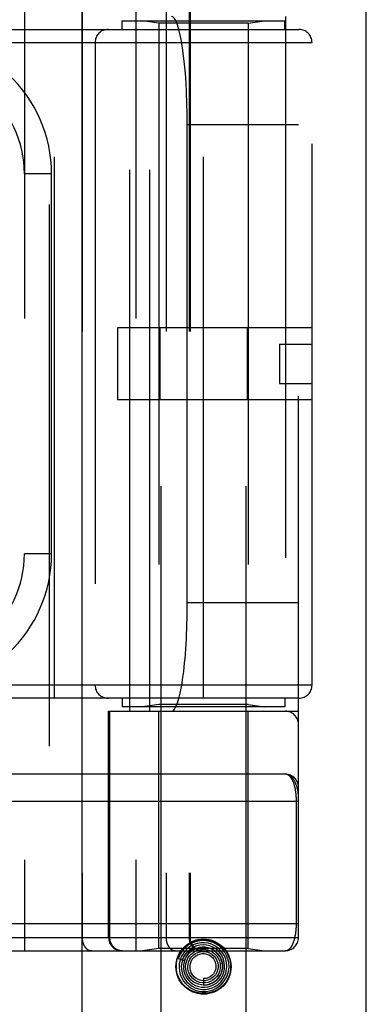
# Model space of a CAD drawing. Header units: inches. Extents: x 0 to 227, y 0 to 147.
# Tile 198 of 256: x 98.677 to 99.476, y 81.06 to 83.327. Entities that reach past the tile are written whole.
import ezdxf

# ---------------------------------------------------------------- set-up
doc = ezdxf.new("R2010")
doc.units = ezdxf.units.IN
doc.header["$LTSCALE"] = 12.466667
doc.header["$MEASUREMENT"] = 0
doc.linetypes.add('HIDDEN', pattern=[0.2, 0.1, -0.1])
doc.layers.get('0').update_dxf_attribs({"linetype": 'CONTINUOUS'})
doc.layers.add('RIGHTHAND_DOOR_ASSEMBLY', color=7, linetype='CONTINUOUS')

msp = doc.modelspace()

# ---------------------------------------------------------------- linework, layer by layer
at = {"color": 3, "linetype": 'Continuous'}
msp.add_line((99.4759, 36.2633), (99.4759, 111.1853), dxfattribs=at)
at = {"layer": 'RIGHTHAND_DOOR_ASSEMBLY', "color": 8, "linetype": 'HIDDEN'}
for p, q in [((98.7452, 107.8343), (98.7452, 36.4843)), ((99.0027, 81.0063), (99.0027, 84.1887)), ((99.1987, 81.0063), (99.1987, 84.1887)), ((98.6879, 83.8855), (98.6879, 81.183)), ((98.9444, 83.8855), (98.9444, 81.183)), ((98.8209, 83.8555), (98.8209, 81.213)), ((99.0144, 83.8555), (99.0144, 81.213)), ((99.0675, 83.8555), (99.0675, 81.213)), ((99.0695, 83.8555), (99.0695, 81.213)), ((99.3194, 81.213), (99.3194, 83.8555)), ((98.9132, 83.3243), (99.2882, 83.3243)), ((98.9132, 83.3043), (98.9132, 83.3243)), ((98.931, 81.7343), (98.931, 83.3343)), ((98.9977, 83.319), (98.9602, 83.3243)), ((98.9769, 81.7343), (98.9769, 83.3343)), ((99.2037, 83.319), (98.9977, 83.319)), ((98.9977, 83.319), (98.9977, 81.7496)), ((99.2037, 83.319), (99.2412, 83.3243)), ((99.2037, 83.319), (99.2037, 81.7496)), ((99.2882, 83.3043), (99.2882, 83.3243)), ((99.2894, 83.3343), (99.2894, 81.7343)), ((98.1944, 83.3043), (99.3207, 83.3043)), ((98.7569, 81.7643), (98.7569, 83.3043)), ((99.1007, 81.7643), (99.1007, 83.3043)), ((98.1944, 83.2743), (99.3507, 83.2743)), ((98.8507, 83.2743), (98.8507, 81.7943)), ((99.3507, 81.7943), (99.3507, 83.2743)), ((99.3194, 83.0843), (99.0633, 83.0843)), ((99.0633, 81.9843), (99.0633, 83.0843)), ((98.7504, 82.9718), (98.6879, 82.9718)), ((98.7504, 82.0968), (98.7504, 82.9718)), ((99.3507, 82.6173), (98.9027, 82.6173)), ((98.9027, 82.6173), (98.9027, 82.4513)), ((99, 82.6173), (99, 82.4513)), ((99.2013, 82.6173), (99.2013, 82.4513)), ((99.2757, 82.5793), (99.3507, 82.5793)), ((99.2757, 82.5793), (99.2757, 82.4893)), ((99.2757, 82.4893), (99.3507, 82.4893)), ((99.3507, 82.4513), (98.9027, 82.4513)), ((98.7504, 82.0968), (98.6879, 82.0968)), ((99.3194, 81.9843), (99.0633, 81.9843)), ((99.3507, 81.7943), (98.1944, 81.7943)), ((99.3207, 81.7643), (98.1944, 81.7643)), ((98.9132, 81.7643), (98.9132, 81.7443)), ((99.2882, 81.7643), (99.2882, 81.7443)), ((98.8819, 81.7343), (99.3194, 81.7343)), ((98.8819, 81.213), (98.8819, 81.7343)), ((98.8842, 81.7343), (98.8842, 81.213)), ((99.2882, 81.7443), (98.9132, 81.7443)), ((98.9977, 81.7496), (98.9602, 81.7443)), ((99.2037, 81.7496), (98.9977, 81.7496)), ((98.9977, 81.1883), (98.9977, 81.7343)), ((99.2037, 81.7496), (99.2412, 81.7443)), ((99.2037, 81.1883), (99.2037, 81.7343)), ((99.2894, 81.5893), (98.4099, 81.5893)), ((99.3148, 81.2455), (99.3148, 81.5276)), ((98.4157, 81.2455), (99.3194, 81.2455)), ((98.6559, 81.213), (99.3194, 81.213)), ((98.9977, 81.1883), (98.9602, 81.183)), ((99.2037, 81.1883), (98.9977, 81.1883)), ((99.2037, 81.1883), (99.2412, 81.183)), ((98.4157, 81.183), (99.2894, 81.183)), ((99.0426, 81.1651), (99.0569, 81.1605)), ((99.0709, 81.1818), (99.0704, 81.1814)), ((99.0713, 81.1822), (99.0709, 81.1818)), ((99.0717, 81.1826), (99.0713, 81.1822)), ((99.0722, 81.1831), (99.0717, 81.1826)), ((99.0737, 81.1844), (99.0722, 81.1831)), ((99.074, 81.1847), (99.0737, 81.1844)), ((99.1007, 81.1188), (99.1007, 81.1038))]:
    msp.add_line(p, q, dxfattribs=at)
at = {"layer": 'RIGHTHAND_DOOR_ASSEMBLY', "color": 3, "linetype": 'Continuous'}
msp.add_line((98.8202, 107.8343), (98.8202, 36.4843), dxfattribs=at)
at = {"layer": 'RIGHTHAND_DOOR_ASSEMBLY', "color": 8, "linetype": 'HIDDEN'}
for points in [[(99.3194, 81.5393), (99.3194, 81.5399), (99.3194, 81.5405), (99.3194, 81.5412), (99.3193, 81.5419), (99.3193, 81.5427), (99.3192, 81.5435), (99.3191, 81.5444), (99.319, 81.5453), (99.3189, 81.5464), (99.3187, 81.5476), (99.3185, 81.5488), (99.3183, 81.5502), (99.318, 81.5518), (99.3177, 81.5534), (99.3172, 81.5552), (99.3168, 81.5572), (99.3162, 81.5592), (99.3156, 81.5612), (99.315, 81.5631), (99.3144, 81.565), (99.3137, 81.5667), (99.3131, 81.5683), (99.3124, 81.5698), (99.3117, 81.5713), (99.3111, 81.5726), (99.3104, 81.5739), (99.3097, 81.5751), (99.309, 81.5762), (99.3083, 81.5773), (99.3076, 81.5783), (99.3069, 81.5793), (99.3062, 81.5802), (99.3055, 81.581), (99.3048, 81.5818), (99.3041, 81.5825), (99.3033, 81.5832), (99.3026, 81.5839), (99.3019, 81.5845), (99.3012, 81.5851), (99.3005, 81.5856), (99.2998, 81.5861), (99.2991, 81.5865), (99.2984, 81.5869), (99.2977, 81.5873), (99.297, 81.5876), (99.2963, 81.5879), (99.2956, 81.5882), (99.2949, 81.5884), (99.2942, 81.5886), (99.2935, 81.5888), (99.2928, 81.589), (99.2921, 81.5891), (99.2914, 81.5892), (99.2908, 81.5892), (99.2901, 81.5893), (99.2894, 81.5893)], [(99.3148, 81.5276), (99.3148, 81.5284), (99.3148, 81.5293), (99.3148, 81.5301), (99.3148, 81.5309), (99.3147, 81.5317), (99.3147, 81.5326), (99.3147, 81.5334), (99.3146, 81.5342), (99.3146, 81.5351), (99.3146, 81.5359), (99.3145, 81.5367), (99.3145, 81.5376), (99.3144, 81.5384), (99.3143, 81.5393), (99.3143, 81.5401), (99.3142, 81.541), (99.3141, 81.5419), (99.314, 81.5427), (99.3139, 81.5436), (99.3139, 81.5445), (99.3138, 81.5454), (99.3136, 81.5462), (99.3135, 81.5471), (99.3134, 81.548), (99.3133, 81.5489), (99.3132, 81.5498), (99.313, 81.5507), (99.3129, 81.5516), (99.3127, 81.5524), (99.3126, 81.5533), (99.3124, 81.5542), (99.3123, 81.5551), (99.3121, 81.5559), (99.3119, 81.5568), (99.3117, 81.5577), (99.3115, 81.5585), (99.3113, 81.5594), (99.3111, 81.5602), (99.3109, 81.5611), (99.3107, 81.5619), (99.3105, 81.5628), (99.3103, 81.5636), (99.31, 81.5644), (99.3098, 81.5653), (99.3095, 81.5661), (99.3093, 81.5669), (99.309, 81.5677), (99.3087, 81.5685), (99.3085, 81.5693), (99.3082, 81.57), (99.3079, 81.5708), (99.3076, 81.5716), (99.3073, 81.5723), (99.3069, 81.5731), (99.3066, 81.5738), (99.3063, 81.5745), (99.3059, 81.5753), (99.3056, 81.576), (99.3052, 81.5766), (99.3049, 81.5773), (99.3045, 81.578), (99.3041, 81.5786), (99.3037, 81.5793), (99.3033, 81.5799), (99.3029, 81.5805), (99.3025, 81.5811), (99.3021, 81.5817), (99.3016, 81.5823), (99.3012, 81.5828), (99.3008, 81.5833), (99.3003, 81.5838), (99.2998, 81.5843), (99.2994, 81.5848), (99.2989, 81.5853), (99.2984, 81.5857), (99.2979, 81.5861), (99.2974, 81.5865), (99.2969, 81.5869), (99.2963, 81.5872), (99.2958, 81.5875), (99.2953, 81.5878), (99.2947, 81.5881), (99.2942, 81.5883), (99.2936, 81.5886), (99.293, 81.5887), (99.2924, 81.5889), (99.2918, 81.5891), (99.2913, 81.5892), (99.2906, 81.5892), (99.29, 81.5893), (99.2894, 81.5893)], [(99.3194, 81.5268), (98.4091, 81.5268)], [(99.2894, 81.183), (99.29, 81.1831), (99.2906, 81.1831), (99.2912, 81.1832), (99.2918, 81.1833), (99.2924, 81.1834), (99.2929, 81.1836), (99.2935, 81.1838), (99.2941, 81.184), (99.2946, 81.1842), (99.2951, 81.1845), (99.2957, 81.1847), (99.2962, 81.1851), (99.2967, 81.1854), (99.2972, 81.1857), (99.2977, 81.1861), (99.2982, 81.1865), (99.2987, 81.1869), (99.2992, 81.1873), (99.2996, 81.1878), (99.3001, 81.1883), (99.3005, 81.1888), (99.301, 81.1893), (99.3014, 81.1898), (99.3018, 81.1903), (99.3022, 81.1909), (99.3027, 81.1914), (99.3031, 81.192), (99.3034, 81.1926), (99.3038, 81.1932), (99.3042, 81.1939), (99.3046, 81.1945), (99.3049, 81.1952), (99.3053, 81.1958), (99.3056, 81.1965), (99.306, 81.1972), (99.3063, 81.1979), (99.3066, 81.1986), (99.307, 81.1993), (99.3073, 81.2), (99.3076, 81.2008), (99.3079, 81.2015), (99.3081, 81.2023), (99.3084, 81.203), (99.3087, 81.2038), (99.309, 81.2046), (99.3092, 81.2053), (99.3095, 81.2061), (99.3097, 81.2069), (99.31, 81.2077), (99.3102, 81.2085), (99.3104, 81.2094), (99.3106, 81.2102), (99.3109, 81.211), (99.3111, 81.2118), (99.3113, 81.2126), (99.3115, 81.2135), (99.3116, 81.2143), (99.3118, 81.2152), (99.312, 81.216), (99.3122, 81.2169), (99.3123, 81.2177), (99.3125, 81.2186), (99.3127, 81.2194), (99.3128, 81.2203), (99.3129, 81.2212), (99.3131, 81.222), (99.3132, 81.2229), (99.3133, 81.2238), (99.3135, 81.2246), (99.3136, 81.2255), (99.3137, 81.2263), (99.3138, 81.2272), (99.3139, 81.2281), (99.314, 81.2289), (99.314, 81.2298), (99.3141, 81.2306), (99.3142, 81.2315), (99.3143, 81.2323), (99.3143, 81.2331), (99.3144, 81.234), (99.3145, 81.2348), (99.3145, 81.2356), (99.3146, 81.2365), (99.3146, 81.2373), (99.3146, 81.2381), (99.3147, 81.2389), (99.3147, 81.2398), (99.3147, 81.2406), (99.3148, 81.2414), (99.3148, 81.2422), (99.3148, 81.2431), (99.3148, 81.2439), (99.3148, 81.2447), (99.3148, 81.2455)], [(98.8209, 81.213), (98.8209, 81.2124), (98.8209, 81.2117), (98.8209, 81.2111), (98.821, 81.2104), (98.821, 81.2098), (98.8211, 81.2091), (98.8211, 81.2085), (98.8212, 81.2078), (98.8213, 81.2072), (98.8214, 81.2066), (98.8215, 81.2059), (98.8216, 81.2053), (98.8217, 81.2047), (98.8219, 81.204), (98.822, 81.2034), (98.8222, 81.2028), (98.8223, 81.2022), (98.8225, 81.2016), (98.8227, 81.201), (98.8229, 81.2004), (98.8231, 81.1998), (98.8233, 81.1992), (98.8235, 81.1986), (98.8237, 81.198), (98.8239, 81.1975), (98.8242, 81.1969), (98.8244, 81.1964), (98.8247, 81.1958), (98.825, 81.1953), (98.8253, 81.1948), (98.8255, 81.1943), (98.8258, 81.1938), (98.8261, 81.1933), (98.8264, 81.1928), (98.8268, 81.1923), (98.8271, 81.1918), (98.8274, 81.1914), (98.8278, 81.1909), (98.8281, 81.1905), (98.8284, 81.1901), (98.8288, 81.1897), (98.8292, 81.1892), (98.8295, 81.1889), (98.8299, 81.1885), (98.8303, 81.1881), (98.8307, 81.1877), (98.8311, 81.1874), (98.8315, 81.1871), (98.8319, 81.1867), (98.8323, 81.1864), (98.8327, 81.1861), (98.8331, 81.1859), (98.8335, 81.1856), (98.834, 81.1853), (98.8344, 81.1851), (98.8348, 81.1849), (98.8353, 81.1846), (98.8357, 81.1844), (98.8361, 81.1842), (98.8366, 81.1841), (98.837, 81.1839), (98.8375, 81.1838), (98.8379, 81.1836), (98.8384, 81.1835), (98.8389, 81.1834), (98.8393, 81.1833), (98.8398, 81.1832), (98.8402, 81.1832), (98.8407, 81.1831), (98.8412, 81.1831), (98.8416, 81.1831), (98.8421, 81.183)], [(98.8842, 81.213), (98.8842, 81.2124), (98.8843, 81.2117), (98.8843, 81.2111), (98.8843, 81.2104), (98.8844, 81.2098), (98.8845, 81.2091), (98.8846, 81.2085), (98.8847, 81.2078), (98.8848, 81.2072), (98.8849, 81.2066), (98.8851, 81.2059), (98.8852, 81.2053), (98.8854, 81.2047), (98.8856, 81.204), (98.8858, 81.2034), (98.886, 81.2028), (98.8863, 81.2022), (98.8865, 81.2016), (98.8867, 81.201), (98.887, 81.2004), (98.8873, 81.1998), (98.8876, 81.1992), (98.8879, 81.1986), (98.8882, 81.198), (98.8885, 81.1975), (98.8889, 81.1969), (98.8892, 81.1964), (98.8896, 81.1958), (98.89, 81.1953), (98.8904, 81.1948), (98.8908, 81.1943), (98.8912, 81.1938), (98.8916, 81.1933), (98.892, 81.1928), (98.8925, 81.1923), (98.8929, 81.1918), (98.8934, 81.1914), (98.8939, 81.1909), (98.8943, 81.1905), (98.8948, 81.1901), (98.8953, 81.1897), (98.8958, 81.1892), (98.8964, 81.1889), (98.8969, 81.1885), (98.8974, 81.1881), (98.898, 81.1877), (98.8985, 81.1874), (98.8991, 81.1871), (98.8996, 81.1867), (98.9002, 81.1864), (98.9008, 81.1861), (98.9014, 81.1859), (98.902, 81.1856), (98.9026, 81.1853), (98.9032, 81.1851), (98.9038, 81.1849), (98.9044, 81.1846), (98.905, 81.1844), (98.9056, 81.1842), (98.9062, 81.1841), (98.9069, 81.1839), (98.9075, 81.1838), (98.9081, 81.1836), (98.9088, 81.1835), (98.9094, 81.1834), (98.91, 81.1833), (98.9107, 81.1832), (98.9113, 81.1832), (98.912, 81.1831), (98.9126, 81.1831), (98.9133, 81.1831), (98.9139, 81.183)], [(99.0144, 81.213), (99.0144, 81.2124), (99.0144, 81.2117), (99.0145, 81.2111), (99.0145, 81.2104), (99.0145, 81.2098), (99.0146, 81.2091), (99.0147, 81.2085), (99.0147, 81.2078), (99.0148, 81.2072), (99.0149, 81.2066), (99.015, 81.2059), (99.0151, 81.2053), (99.0153, 81.2047), (99.0154, 81.204), (99.0155, 81.2034), (99.0157, 81.2028), (99.0159, 81.2022), (99.016, 81.2016), (99.0162, 81.201), (99.0164, 81.2004), (99.0166, 81.1998), (99.0168, 81.1992), (99.017, 81.1986), (99.0173, 81.198), (99.0175, 81.1975), (99.0177, 81.1969), (99.018, 81.1964), (99.0182, 81.1958), (99.0185, 81.1953), (99.0188, 81.1948), (99.0191, 81.1943), (99.0194, 81.1938), (99.0197, 81.1933), (99.02, 81.1928), (99.0203, 81.1923), (99.0206, 81.1918), (99.021, 81.1914), (99.0213, 81.1909), (99.0216, 81.1905), (99.022, 81.1901), (99.0223, 81.1897), (99.0227, 81.1892), (99.0231, 81.1889), (99.0235, 81.1885), (99.0238, 81.1881), (99.0242, 81.1877), (99.0246, 81.1874), (99.025, 81.1871), (99.0254, 81.1867), (99.0258, 81.1864), (99.0262, 81.1861), (99.0267, 81.1859), (99.0271, 81.1856), (99.0275, 81.1853), (99.0279, 81.1851), (99.0284, 81.1849), (99.0288, 81.1846), (99.0292, 81.1844), (99.0297, 81.1842), (99.0301, 81.1841), (99.0306, 81.1839), (99.031, 81.1838), (99.0315, 81.1836), (99.0319, 81.1835), (99.0324, 81.1834), (99.0329, 81.1833), (99.0333, 81.1832), (99.0338, 81.1832), (99.0342, 81.1831), (99.0347, 81.1831), (99.0352, 81.1831), (99.0356, 81.183)], [(99.0675, 81.213), (99.0675, 81.2124), (99.0675, 81.2117), (99.0675, 81.2111), (99.0676, 81.2104), (99.0677, 81.2098), (99.0677, 81.2091), (99.0678, 81.2085), (99.0679, 81.2078), (99.068, 81.2072), (99.0682, 81.2066), (99.0683, 81.2059), (99.0685, 81.2053), (99.0687, 81.2047), (99.0688, 81.204), (99.069, 81.2034), (99.0693, 81.2028), (99.0695, 81.2022), (99.0697, 81.2016), (99.07, 81.201), (99.0703, 81.2004), (99.0705, 81.1998), (99.0708, 81.1992), (99.0711, 81.1986), (99.0715, 81.198), (99.0718, 81.1975), (99.0721, 81.1969), (99.0725, 81.1964), (99.0728, 81.1958), (99.0732, 81.1953), (99.0736, 81.1948), (99.074, 81.1943), (99.0744, 81.1938), (99.0748, 81.1933), (99.0753, 81.1928), (99.0757, 81.1923), (99.0762, 81.1918), (99.0766, 81.1914), (99.0771, 81.1909), (99.0776, 81.1905), (99.0781, 81.1901), (99.0786, 81.1897), (99.0791, 81.1892), (99.0796, 81.1889), (99.0801, 81.1885), (99.0807, 81.1881), (99.0812, 81.1877), (99.0818, 81.1874), (99.0823, 81.1871), (99.0829, 81.1867), (99.0834, 81.1864), (99.084, 81.1861), (99.0846, 81.1859), (99.0852, 81.1856), (99.0858, 81.1853), (99.0864, 81.1851), (99.087, 81.1849), (99.0876, 81.1846), (99.0882, 81.1844), (99.0888, 81.1842), (99.0895, 81.1841), (99.0901, 81.1839), (99.0907, 81.1838), (99.0914, 81.1836), (99.092, 81.1835), (99.0926, 81.1834), (99.0933, 81.1833), (99.0939, 81.1832), (99.0946, 81.1832), (99.0952, 81.1831), (99.0959, 81.1831), (99.0965, 81.1831), (99.0972, 81.183)], [(99.0643, 81.1947), (99.0575, 81.1889), (99.0517, 81.1822), (99.0469, 81.1748), (99.0432, 81.1666), (99.0426, 81.1651)], [(99.0787, 81.1971), (99.0713, 81.1933), (99.0645, 81.1885), (99.0585, 81.1827), (99.0535, 81.1761), (99.0495, 81.1688), (99.0466, 81.1609), (99.0449, 81.1527), (99.0444, 81.1444), (99.0452, 81.136), (99.0472, 81.1278), (99.0505, 81.12), (99.0548, 81.1128), (99.0602, 81.1063), (99.0665, 81.1007), (99.0736, 81.096), (99.0813, 81.0924), (99.0895, 81.0901), (99.0979, 81.0889), (99.1064, 81.089), (99.1149, 81.0904), (99.123, 81.093), (99.1307, 81.0968)], [(99.047, 81.1802), (99.0517, 81.1866), (99.057, 81.1921), (99.0633, 81.1969), (99.0701, 81.2008), (99.0773, 81.2039), (99.085, 81.206), (99.0928, 81.2073), (99.1007, 81.2077), (99.1086, 81.2073), (99.1164, 81.206), (99.124, 81.2039), (99.1312, 81.2008), (99.1381, 81.1969), (99.1443, 81.1921), (99.1497, 81.1866), (99.1543, 81.1802)], [(99.0848, 81.194), (99.0776, 81.1911), (99.071, 81.1871), (99.065, 81.1822), (99.0598, 81.1764), (99.0556, 81.1699), (99.0524, 81.1628), (99.0503, 81.1553), (99.0494, 81.1475), (99.0497, 81.1397), (99.0512, 81.132), (99.0539, 81.1246), (99.0576, 81.1177), (99.0624, 81.1114), (99.068, 81.1059), (99.0745, 81.1013), (99.0816, 81.0977), (99.0891, 81.0953), (99.097, 81.094), (99.1049, 81.0939), (99.1128, 81.095), (99.1205, 81.0974)], [(99.0976, 81.1912), (99.0906, 81.1903), (99.0837, 81.1883), (99.0773, 81.1852), (99.0714, 81.1812), (99.0662, 81.1763), (99.0618, 81.1705), (99.0584, 81.1642), (99.056, 81.1574), (99.0547, 81.1503), (99.0545, 81.1431), (99.0554, 81.1359), (99.0575, 81.1289), (99.0606, 81.1223), (99.0648, 81.1163), (99.0698, 81.111), (99.0756, 81.1065), (99.082, 81.103), (99.089, 81.1005), (99.0962, 81.0991), (99.1036, 81.0988), (99.1109, 81.0997)], [(99.0569, 81.1605), (99.0575, 81.1622), (99.0607, 81.1687), (99.0648, 81.1746), (99.0698, 81.1799), (99.0756, 81.1842), (99.0819, 81.1876), (99.0887, 81.1899), (99.0958, 81.1911), (99.1029, 81.1912), (99.11, 81.1901), (99.1168, 81.188), (99.1231, 81.1848), (99.1289, 81.1806), (99.1339, 81.1756), (99.138, 81.1699), (99.1412, 81.1636), (99.1433, 81.1569), (99.1443, 81.15), (99.1442, 81.1429), (99.143, 81.1361), (99.1407, 81.1295)], [(99.1307, 81.0968), (99.1378, 81.1017), (99.144, 81.1075), (99.1494, 81.1143), (99.1537, 81.1218), (99.1568, 81.1298), (99.1587, 81.1382), (99.1594, 81.1469), (99.1588, 81.1555), (99.1569, 81.164), (99.1538, 81.1721), (99.1496, 81.1797), (99.1442, 81.1866), (99.1379, 81.1927), (99.1308, 81.1977), (99.1229, 81.2017), (99.1146, 81.2045), (99.106, 81.206), (99.0972, 81.2062), (99.0884, 81.2052), (99.0799, 81.2029), (99.0718, 81.1993), (99.0643, 81.1947)], [(99.1205, 81.0974), (99.1277, 81.1008), (99.1343, 81.1053), (99.1402, 81.1108), (99.1452, 81.1171), (99.1492, 81.1241), (99.1521, 81.1316), (99.1539, 81.1395), (99.1544, 81.1476), (99.1537, 81.1557), (99.1518, 81.1636), (99.1488, 81.1711), (99.1446, 81.1781), (99.1394, 81.1845), (99.1333, 81.1899), (99.1264, 81.1944), (99.119, 81.1979), (99.1111, 81.2001), (99.1029, 81.2012), (99.0947, 81.2011), (99.0865, 81.1997), (99.0787, 81.1971)], [(99.1109, 81.0997), (99.1181, 81.1018), (99.1248, 81.1049), (99.131, 81.1091), (99.1365, 81.1141), (99.1411, 81.12), (99.1448, 81.1265), (99.1475, 81.1335), (99.149, 81.1409), (99.1494, 81.1484), (99.1486, 81.1559), (99.1467, 81.1632), (99.1436, 81.1702), (99.1396, 81.1766), (99.1345, 81.1823), (99.1287, 81.1871), (99.1221, 81.1911), (99.115, 81.1939), (99.1076, 81.1957), (99.0999, 81.1963), (99.0923, 81.1957), (99.0848, 81.194)], [(99.1007, 81.1038), (99.1019, 81.1038), (99.1087, 81.1044), (99.1153, 81.1061), (99.1216, 81.1088), (99.1273, 81.1125), (99.1325, 81.1171), (99.1368, 81.1225), (99.1402, 81.1285), (99.1427, 81.1349), (99.1441, 81.1417), (99.1444, 81.1487), (99.1436, 81.1556), (99.1417, 81.1623), (99.1388, 81.1687), (99.1348, 81.1745), (99.1301, 81.1796), (99.1245, 81.1839), (99.1183, 81.1873), (99.1117, 81.1897), (99.1047, 81.191), (99.0976, 81.1912)], [(99.052, 81.1621), (99.0526, 81.1635), (99.0532, 81.1648), (99.0538, 81.1661), (99.0544, 81.1673), (99.055, 81.1684), (99.0556, 81.1694), (99.0563, 81.1704), (99.0569, 81.1714), (99.0575, 81.1723), (99.0581, 81.1731), (99.0587, 81.1739), (99.0593, 81.1746), (99.0599, 81.1753), (99.0605, 81.176), (99.061, 81.1766), (99.0616, 81.1772), (99.0621, 81.1778), (99.0626, 81.1783), (99.0631, 81.1788), (99.0636, 81.1793), (99.0641, 81.1797), (99.0646, 81.1801), (99.065, 81.1805), (99.0655, 81.1809), (99.0659, 81.1812), (99.0663, 81.1815), (99.0667, 81.1818), (99.0671, 81.1821), (99.0675, 81.1824), (99.0678, 81.1827), (99.0682, 81.1829), (99.0685, 81.1832), (99.0689, 81.1834), (99.0692, 81.1836), (99.0695, 81.1838), (99.0699, 81.184), (99.0702, 81.1842), (99.0705, 81.1844), (99.0708, 81.1846), (99.0711, 81.1848), (99.0715, 81.185), (99.0718, 81.1851), (99.0721, 81.1853), (99.0724, 81.1854), (99.0727, 81.1856), (99.0729, 81.1857), (99.0732, 81.1858), (99.0735, 81.1859), (99.0737, 81.186), (99.074, 81.1861), (99.0742, 81.1862), (99.0744, 81.1863), (99.0747, 81.1863), (99.0749, 81.1863), (99.0751, 81.1864), (99.0752, 81.1863), (99.0753, 81.1862), (99.0753, 81.1861), (99.0752, 81.1859), (99.0751, 81.1857), (99.0749, 81.1856), (99.0748, 81.1854), (99.0746, 81.1852), (99.0744, 81.1851), (99.0743, 81.1849), (99.0741, 81.1848), (99.074, 81.1847)], [(99.0704, 81.1814), (99.0702, 81.1812), (99.0699, 81.1809), (99.0697, 81.1807), (99.0694, 81.1804), (99.0691, 81.1801), (99.0688, 81.1798), (99.0684, 81.1794), (99.0681, 81.1791), (99.0678, 81.1787), (99.0674, 81.1783), (99.067, 81.1778), (99.0666, 81.1774), (99.0662, 81.1769), (99.0658, 81.1764), (99.0653, 81.1759), (99.0649, 81.1753), (99.0644, 81.1747), (99.0639, 81.174), (99.0634, 81.1733), (99.0629, 81.1726), (99.0624, 81.1719), (99.0619, 81.1711), (99.0614, 81.1703), (99.0609, 81.1694), (99.0604, 81.1685), (99.0598, 81.1675), (99.0593, 81.1665), (99.0588, 81.1654), (99.0583, 81.1643), (99.0578, 81.1631), (99.0573, 81.1618), (99.0569, 81.1605)], [(99.1407, 81.1295), (99.1374, 81.1234), (99.1332, 81.1179), (99.1281, 81.1131), (99.1224, 81.1093), (99.1161, 81.1064), (99.1095, 81.1046), (99.1026, 81.1038), (99.0958, 81.1042), (99.0891, 81.1056), (99.0828, 81.1081), (99.0769, 81.1116), (99.0717, 81.116), (99.0673, 81.1211), (99.0638, 81.1269), (99.0613, 81.1331), (99.0598, 81.1397), (99.0594, 81.1464), (99.0601, 81.1531), (99.0619, 81.1595), (99.0646, 81.1656)], [(99.1314, 81.1236), (99.1271, 81.1189), (99.1222, 81.115), (99.1166, 81.112), (99.1107, 81.1099), (99.1045, 81.1089), (99.0983, 81.1089), (99.0921, 81.11), (99.0863, 81.112), (99.0808, 81.115), (99.076, 81.1188), (99.0719, 81.1234), (99.0686, 81.1286), (99.0662, 81.1342), (99.0648, 81.1402), (99.0644, 81.1463), (99.065, 81.1523), (99.0667, 81.1581), (99.0693, 81.1636), (99.0727, 81.1685)], [(99.0646, 81.1656), (99.0683, 81.1711), (99.0729, 81.1759), (99.0781, 81.1799), (99.084, 81.183), (99.0902, 81.1851), (99.0967, 81.1862), (99.1032, 81.1862), (99.1097, 81.1851), (99.1158, 81.183), (99.1216, 81.1799), (99.1267, 81.1759), (99.1311, 81.1712), (99.1346, 81.1658), (99.1373, 81.1599), (99.1389, 81.1537), (99.1394, 81.1473), (99.1389, 81.1409), (99.1374, 81.1347), (99.1349, 81.1289), (99.1314, 81.1236)], [(99.1245, 81.1233), (99.1202, 81.1197), (99.1152, 81.1168), (99.1099, 81.1149), (99.1044, 81.1139), (99.0988, 81.1139), (99.0933, 81.1148), (99.088, 81.1167), (99.0832, 81.1195), (99.0789, 81.123), (99.0753, 81.1272), (99.0725, 81.1319), (99.0706, 81.1371), (99.0696, 81.1424), (99.0695, 81.1479), (99.0704, 81.1532), (99.0722, 81.1584), (99.0748, 81.1631), (99.0783, 81.1672), (99.0823, 81.1707)], [(99.0727, 81.1685), (99.0769, 81.1728), (99.0818, 81.1763), (99.0872, 81.1789), (99.0929, 81.1806), (99.0988, 81.1813), (99.1047, 81.181), (99.1105, 81.1797), (99.1159, 81.1774), (99.1209, 81.1742), (99.1252, 81.1703), (99.1288, 81.1657), (99.1316, 81.1606), (99.1335, 81.1551), (99.1343, 81.1494), (99.1342, 81.1436), (99.1332, 81.1379), (99.1311, 81.1326), (99.1282, 81.1277), (99.1245, 81.1233)], [(99.0823, 81.1707), (99.0869, 81.1734), (99.0919, 81.1752), (99.0972, 81.1762), (99.1025, 81.1762), (99.1076, 81.1753), (99.1126, 81.1735), (99.1171, 81.1708), (99.1211, 81.1674), (99.1244, 81.1634), (99.1269, 81.1589), (99.1286, 81.154), (99.1294, 81.1489), (99.1292, 81.1438), (99.1282, 81.1388), (99.1263, 81.1341), (99.1236, 81.1298), (99.1202, 81.1261), (99.1162, 81.123)], [(99.1162, 81.123), (99.1117, 81.1208), (99.107, 81.1193), (99.102, 81.1188), (99.1007, 81.1188)], [(99.1543, 81.1124), (99.1497, 81.106), (99.1443, 81.1005), (99.1381, 81.0957), (99.1312, 81.0918), (99.124, 81.0887), (99.1164, 81.0866), (99.1086, 81.0853), (99.1007, 81.0848), (99.0928, 81.0853), (99.085, 81.0866), (99.0773, 81.0887), (99.0701, 81.0918), (99.0633, 81.0957), (99.057, 81.1005), (99.0517, 81.106), (99.047, 81.1124)]]:
    msp.add_lwpolyline(points, dxfattribs=at)
for radius in [0.0635, 0.0625]:
    msp.add_circle((99.1007, 81.1463), radius, dxfattribs=at)
for centre, radius, start, end in [((98.8807, 83.2743), 0.03, 90, 180), ((99.3207, 83.2743), 0.03, 0, 90), ((98.4379, 82.9718), 0.3125, 0, 94.0875), ((98.4379, 82.9718), 0.25, 0, 100.3342), ((98.4379, 82.0968), 0.25, 259.6658, 360), ((98.4379, 82.0968), 0.3125, 265.9125, 360), ((98.8807, 81.7943), 0.03, 180, 270), ((99.3207, 81.7943), 0.03, 270, 360), ((99.2894, 81.7043), 0.03, 0, 90), ((99.2894, 81.5593), 0.03, 0, 89.9999), ((98.9119, 81.213), 0.03, 180, 270), ((99.0995, 81.213), 0.03, 180, 270), ((99.2894, 81.213), 0.03, 270, 360)]:
    msp.add_arc(centre, radius, start, end, dxfattribs=at)
for centre, start_param, end_param in [((99.0265, 83.0843), -1.570796, 0), ((99.0265, 81.9843), -3.141593, -1.570796)]:
    msp.add_ellipse(centre, major_axis=(0, 0.25), ratio=0.146965, start_param=start_param, end_param=end_param, dxfattribs=at)

doc.saveas('drawing.dxf')
